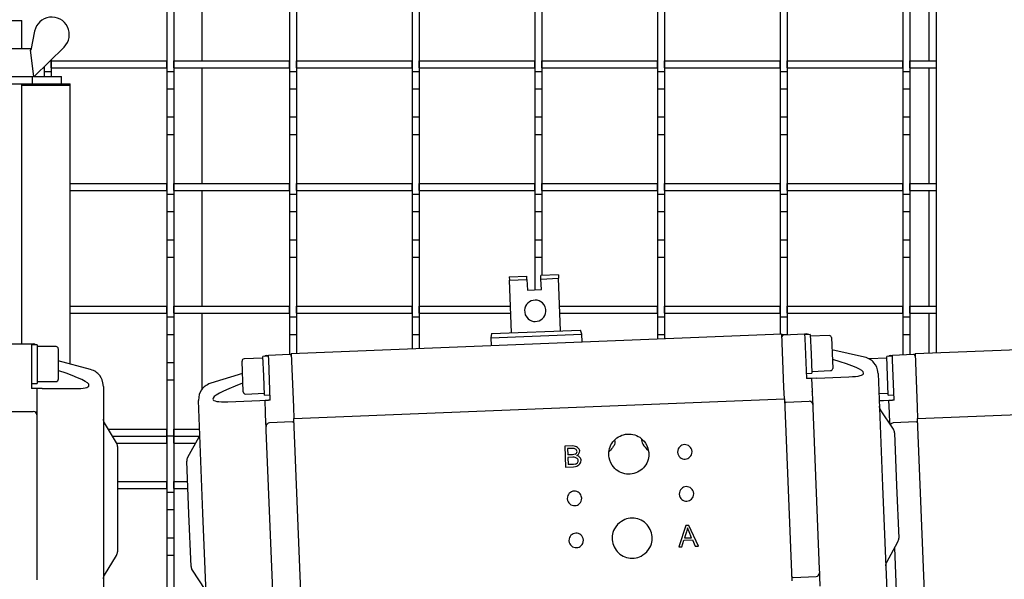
# Model space of a CAD drawing. Extents: x -72 to 51457, y 0 to 26838.
# Tile 88 of 203: x 8233 to 8514, y 9034 to 9194. Entities that reach past the tile are written whole.
import ezdxf

# ---------------------------------------------------------------- set-up
doc = ezdxf.new("R2010")
doc.units = 0
doc.header["$LTSCALE"] = 12
doc.linetypes.add('SOLID_THIN', pattern=[0])
doc.layers.get('0').update_dxf_attribs({"linetype": 'CONTINUOUS'})

# ---------------------------------------------------------------- blocks, each defined once
blk = doc.blocks.new('Vela_Drauf')
at = {"color": 7, "linetype": 'SOLID_THIN', "lineweight": 25}
for p, q in [((8494.29, 9319.68), (8494.29, 9098.93)), ((8284.76, 9215.18), (8284.76, 9182.18)), ((8492.26, 9215.18), (8492.26, 9182.18)), ((8274.76, 9196.18), (8274.76, 9179.18)), ((8276.76, 9196.18), (8276.76, 9179.18)), ((8309.76, 9196.18), (8309.76, 9179.18)), ((8311.76, 9196.18), (8311.76, 9179.18)), ((8344.76, 9196.18), (8344.76, 9179.18)), ((8346.76, 9196.18), (8346.76, 9179.18)), ((8379.76, 9196.18), (8379.76, 9179.18)), ((8381.76, 9196.18), (8381.76, 9179.18)), ((8414.76, 9196.18), (8414.76, 9179.18)), ((8416.76, 9196.18), (8416.76, 9179.18)), ((8449.76, 9196.18), (8449.76, 9179.18)), ((8451.76, 9196.18), (8451.76, 9179.18)), ((8484.76, 9196.18), (8484.76, 9179.18)), ((8486.76, 9196.18), (8486.76, 9179.18)), ((8227.47, 9193.68), (8233.47, 9193.68)), ((8233.47, 9185.68), (8233.47, 9193.68)), ((8237.07, 9190.68), (8235.97, 9185.28)), ((8224.98, 9185.68), (8235.96, 9185.68)), ((8235.82, 9185.28), (8236.76, 9177.68)), ((8235.97, 9185.28), (8235.82, 9185.28)), ((8235.99, 9185.41), (8235.96, 9185.68)), ((8236.97, 9177.68), (8245.49, 9186.13)), ((8241.76, 9182.43), (8241.76, 9179.18)), ((8241.76, 9180.18), (8241.76, 9182.18)), ((8241.76, 9182.18), (8274.76, 9182.18)), ((8274.76, 9180.18), (8274.76, 9182.18)), ((8276.76, 9182.18), (8309.76, 9182.18)), ((8276.76, 9180.18), (8276.76, 9182.18)), ((8309.76, 9180.18), (8309.76, 9182.18)), ((8311.76, 9180.18), (8311.76, 9182.18)), ((8311.76, 9182.18), (8344.76, 9182.18)), ((8344.76, 9180.18), (8344.76, 9182.18)), ((8346.76, 9180.18), (8346.76, 9182.18)), ((8346.76, 9182.18), (8379.76, 9182.18)), ((8379.76, 9180.18), (8379.76, 9182.18)), ((8381.76, 9180.18), (8381.76, 9182.18)), ((8381.76, 9182.18), (8414.76, 9182.18)), ((8414.76, 9180.18), (8414.76, 9182.18)), ((8416.76, 9180.18), (8416.76, 9182.18)), ((8416.76, 9182.18), (8449.76, 9182.18)), ((8449.76, 9180.18), (8449.76, 9182.18)), ((8451.76, 9182.18), (8484.76, 9182.18)), ((8451.76, 9180.18), (8451.76, 9182.18)), ((8484.76, 9180.18), (8484.76, 9182.18)), ((8486.76, 9180.18), (8486.76, 9182.18)), ((8486.76, 9182.18), (8494.29, 9182.18)), ((8239.49, 9180.18), (8239.76, 9180.18)), ((8239.76, 9180.18), (8239.76, 9180.45)), ((8239.76, 9180.45), (8239.76, 9179.18)), ((8239.76, 9179.18), (8241.76, 9179.18)), ((8239.76, 9179.18), (8239.76, 9177.68)), ((8241.76, 9180.18), (8274.76, 9180.18)), ((8241.76, 9179.18), (8241.76, 9177.68)), ((8274.76, 9179.18), (8276.76, 9179.18)), ((8274.76, 9179.18), (8274.76, 9174.18)), ((8276.76, 9180.18), (8309.76, 9180.18)), ((8276.76, 9179.18), (8276.76, 9174.18)), ((8284.76, 9180.18), (8284.76, 9147.18)), ((8309.76, 9179.18), (8311.76, 9179.18)), ((8309.76, 9179.18), (8309.76, 9174.18)), ((8311.76, 9180.18), (8344.76, 9180.18)), ((8311.76, 9179.18), (8311.76, 9174.18)), ((8344.76, 9179.18), (8346.76, 9179.18)), ((8344.76, 9179.18), (8344.76, 9174.18)), ((8346.76, 9180.18), (8379.76, 9180.18)), ((8346.76, 9179.18), (8346.76, 9174.18)), ((8379.76, 9179.18), (8381.76, 9179.18)), ((8379.76, 9179.18), (8379.76, 9174.18)), ((8381.76, 9180.18), (8414.76, 9180.18)), ((8381.76, 9179.18), (8381.76, 9174.18)), ((8414.76, 9179.18), (8416.76, 9179.18)), ((8414.76, 9179.18), (8414.76, 9174.18)), ((8416.76, 9180.18), (8449.76, 9180.18)), ((8416.76, 9179.18), (8416.76, 9174.18)), ((8449.76, 9179.18), (8451.76, 9179.18)), ((8449.76, 9179.18), (8449.76, 9174.18)), ((8451.76, 9180.18), (8484.76, 9180.18)), ((8451.76, 9179.18), (8451.76, 9174.18)), ((8484.76, 9179.18), (8486.76, 9179.18)), ((8484.76, 9179.18), (8484.76, 9174.18)), ((8486.76, 9180.18), (8494.29, 9180.18)), ((8486.76, 9179.18), (8486.76, 9174.18)), ((8492.26, 9180.18), (8492.26, 9147.18)), ((8224.46, 9177.68), (8236.76, 9177.68)), ((8226.23, 9175.68), (8236.47, 9175.68)), ((8233.47, 9101.45), (8233.47, 9175.68)), ((8236.47, 9175.68), (8236.47, 9177.68)), ((8236.47, 9175.68), (8247.26, 9175.68)), ((8236.97, 9177.68), (8236.76, 9177.68)), ((8236.97, 9177.68), (8244.76, 9177.68)), ((8244.76, 9175.68), (8244.76, 9177.68)), ((8247.26, 9175.18), (8247.26, 9175.68)), ((8247.26, 9175.18), (8233.47, 9175.18)), ((8247.26, 9095.68), (8247.26, 9175.18)), ((8274.76, 9174.18), (8276.76, 9174.18)), ((8274.76, 9174.18), (8274.76, 9166.18)), ((8276.76, 9174.18), (8276.76, 9166.18)), ((8309.76, 9174.18), (8311.76, 9174.18)), ((8309.76, 9174.18), (8309.76, 9166.18)), ((8311.76, 9174.18), (8311.76, 9166.18)), ((8344.76, 9174.18), (8346.76, 9174.18)), ((8344.76, 9174.18), (8344.76, 9166.18)), ((8346.76, 9174.18), (8346.76, 9166.18)), ((8379.76, 9174.18), (8381.76, 9174.18)), ((8379.76, 9174.18), (8379.76, 9166.18)), ((8381.76, 9174.18), (8381.76, 9166.18)), ((8414.76, 9174.18), (8416.76, 9174.18)), ((8414.76, 9174.18), (8414.76, 9166.18)), ((8416.76, 9174.18), (8416.76, 9166.18)), ((8449.76, 9174.18), (8451.76, 9174.18)), ((8449.76, 9174.18), (8449.76, 9166.18)), ((8451.76, 9174.18), (8451.76, 9166.18)), ((8484.76, 9174.18), (8486.76, 9174.18)), ((8484.76, 9174.18), (8484.76, 9166.18)), ((8486.76, 9174.18), (8486.76, 9166.18)), ((8274.76, 9166.18), (8276.76, 9166.18)), ((8274.76, 9166.18), (8274.76, 9161.18)), ((8276.76, 9166.18), (8276.76, 9161.18)), ((8309.76, 9166.18), (8311.76, 9166.18)), ((8309.76, 9166.18), (8309.76, 9161.18)), ((8311.76, 9166.18), (8311.76, 9161.18)), ((8344.76, 9166.18), (8346.76, 9166.18)), ((8344.76, 9166.18), (8344.76, 9161.18)), ((8346.76, 9166.18), (8346.76, 9161.18)), ((8379.76, 9166.18), (8381.76, 9166.18)), ((8379.76, 9166.18), (8379.76, 9161.18)), ((8381.76, 9166.18), (8381.76, 9161.18)), ((8414.76, 9166.18), (8416.76, 9166.18)), ((8414.76, 9166.18), (8414.76, 9161.18)), ((8416.76, 9166.18), (8416.76, 9161.18)), ((8449.76, 9166.18), (8451.76, 9166.18)), ((8449.76, 9166.18), (8449.76, 9161.18)), ((8451.76, 9166.18), (8451.76, 9161.18)), ((8484.76, 9166.18), (8486.76, 9166.18)), ((8484.76, 9166.18), (8484.76, 9161.18)), ((8486.76, 9166.18), (8486.76, 9161.18)), ((8274.76, 9161.18), (8276.76, 9161.18)), ((8274.76, 9161.18), (8274.76, 9144.18)), ((8276.76, 9161.18), (8276.76, 9144.18)), ((8309.76, 9161.18), (8311.76, 9161.18)), ((8309.76, 9161.18), (8309.76, 9144.18)), ((8311.76, 9161.18), (8311.76, 9144.18)), ((8344.76, 9161.18), (8346.76, 9161.18)), ((8344.76, 9161.18), (8344.76, 9144.18)), ((8346.76, 9161.18), (8346.76, 9144.18)), ((8379.76, 9161.18), (8381.76, 9161.18)), ((8379.76, 9161.18), (8379.76, 9144.18)), ((8381.76, 9161.18), (8381.76, 9144.18)), ((8414.76, 9161.18), (8416.76, 9161.18)), ((8414.76, 9161.18), (8414.76, 9144.18)), ((8416.76, 9161.18), (8416.76, 9144.18)), ((8449.76, 9161.18), (8451.76, 9161.18)), ((8449.76, 9161.18), (8449.76, 9144.18)), ((8451.76, 9161.18), (8451.76, 9144.18)), ((8484.76, 9161.18), (8486.76, 9161.18)), ((8484.76, 9161.18), (8484.76, 9144.18)), ((8486.76, 9161.18), (8486.76, 9144.18)), ((8247.26, 9147.18), (8274.76, 9147.18)), ((8247.26, 9145.18), (8274.76, 9145.18)), ((8274.76, 9145.18), (8274.76, 9147.18)), ((8276.76, 9145.18), (8276.76, 9147.18)), ((8276.76, 9147.18), (8309.76, 9147.18)), ((8276.76, 9145.18), (8309.76, 9145.18)), ((8284.76, 9145.18), (8284.76, 9112.18)), ((8309.76, 9145.18), (8309.76, 9147.18)), ((8311.76, 9145.18), (8311.76, 9147.18)), ((8311.76, 9147.18), (8344.76, 9147.18)), ((8311.76, 9145.18), (8344.76, 9145.18)), ((8344.76, 9145.18), (8344.76, 9147.18)), ((8346.76, 9145.18), (8346.76, 9147.18)), ((8346.76, 9147.18), (8379.76, 9147.18)), ((8346.76, 9145.18), (8379.76, 9145.18)), ((8379.76, 9145.18), (8379.76, 9147.18)), ((8381.76, 9145.18), (8381.76, 9147.18)), ((8381.76, 9147.18), (8414.76, 9147.18)), ((8381.76, 9145.18), (8414.76, 9145.18)), ((8414.76, 9145.18), (8414.76, 9147.18)), ((8416.76, 9145.18), (8416.76, 9147.18)), ((8416.76, 9147.18), (8449.76, 9147.18)), ((8416.76, 9145.18), (8449.76, 9145.18)), ((8449.76, 9145.18), (8449.76, 9147.18)), ((8451.76, 9145.18), (8451.76, 9147.18)), ((8451.76, 9147.18), (8484.76, 9147.18)), ((8451.76, 9145.18), (8484.76, 9145.18)), ((8484.76, 9145.18), (8484.76, 9147.18)), ((8486.76, 9145.18), (8486.76, 9147.18)), ((8486.76, 9147.18), (8494.29, 9147.18)), ((8486.76, 9145.18), (8494.29, 9145.18)), ((8492.26, 9145.18), (8492.26, 9112.18)), ((8274.76, 9144.18), (8276.76, 9144.18)), ((8274.76, 9144.18), (8274.76, 9139.18)), ((8276.76, 9144.18), (8276.76, 9139.18)), ((8309.76, 9144.18), (8311.76, 9144.18)), ((8309.76, 9144.18), (8309.76, 9139.18)), ((8311.76, 9144.18), (8311.76, 9139.18)), ((8344.76, 9144.18), (8346.76, 9144.18)), ((8344.76, 9144.18), (8344.76, 9139.18)), ((8346.76, 9144.18), (8346.76, 9139.18)), ((8379.76, 9144.18), (8381.76, 9144.18)), ((8379.76, 9144.18), (8379.76, 9139.18)), ((8381.76, 9144.18), (8381.76, 9139.18)), ((8414.76, 9144.18), (8416.76, 9144.18)), ((8414.76, 9144.18), (8414.76, 9139.18)), ((8416.76, 9144.18), (8416.76, 9139.18)), ((8449.76, 9144.18), (8451.76, 9144.18)), ((8449.76, 9144.18), (8449.76, 9139.18)), ((8451.76, 9144.18), (8451.76, 9139.18)), ((8484.76, 9144.18), (8486.76, 9144.18)), ((8484.76, 9144.18), (8484.76, 9139.18)), ((8486.76, 9144.18), (8486.76, 9139.18)), ((8274.76, 9139.18), (8276.76, 9139.18)), ((8274.76, 9139.18), (8274.76, 9131.18)), ((8276.76, 9139.18), (8276.76, 9131.18)), ((8309.76, 9139.18), (8311.76, 9139.18)), ((8309.76, 9139.18), (8309.76, 9131.18)), ((8311.76, 9139.18), (8311.76, 9131.18)), ((8344.76, 9139.18), (8346.76, 9139.18)), ((8344.76, 9139.18), (8344.76, 9131.18)), ((8346.76, 9139.18), (8346.76, 9131.18)), ((8379.76, 9139.18), (8381.76, 9139.18)), ((8379.76, 9139.18), (8379.76, 9131.18)), ((8381.76, 9139.18), (8381.76, 9131.18)), ((8414.76, 9139.18), (8416.76, 9139.18)), ((8414.76, 9139.18), (8414.76, 9131.18)), ((8416.76, 9139.18), (8416.76, 9131.18)), ((8449.76, 9139.18), (8451.76, 9139.18)), ((8449.76, 9139.18), (8449.76, 9131.18)), ((8451.76, 9139.18), (8451.76, 9131.18)), ((8484.76, 9139.18), (8486.76, 9139.18)), ((8484.76, 9139.18), (8484.76, 9131.18)), ((8486.76, 9139.18), (8486.76, 9131.18)), ((8274.76, 9131.18), (8276.76, 9131.18)), ((8274.76, 9131.18), (8274.76, 9126.18)), ((8276.76, 9131.18), (8276.76, 9126.18)), ((8309.76, 9131.18), (8311.76, 9131.18)), ((8309.76, 9131.18), (8309.76, 9126.18)), ((8311.76, 9131.18), (8311.76, 9126.18)), ((8344.76, 9131.18), (8346.76, 9131.18)), ((8344.76, 9131.18), (8344.76, 9126.18)), ((8346.76, 9131.18), (8346.76, 9126.18)), ((8379.76, 9131.18), (8381.76, 9131.18)), ((8379.76, 9131.18), (8379.76, 9126.18)), ((8381.76, 9131.18), (8381.76, 9126.18)), ((8414.76, 9131.18), (8416.76, 9131.18)), ((8414.76, 9131.18), (8414.76, 9126.18)), ((8416.76, 9131.18), (8416.76, 9126.18)), ((8449.76, 9131.18), (8451.76, 9131.18)), ((8449.76, 9131.18), (8449.76, 9126.18)), ((8451.76, 9131.18), (8451.76, 9126.18)), ((8484.76, 9131.18), (8486.76, 9131.18)), ((8484.76, 9131.18), (8484.76, 9126.18)), ((8486.76, 9131.18), (8486.76, 9126.18)), ((8274.76, 9126.18), (8276.76, 9126.18)), ((8274.76, 9126.18), (8274.76, 9109.18)), ((8276.76, 9126.18), (8276.76, 9109.18)), ((8309.76, 9126.18), (8311.76, 9126.18)), ((8309.76, 9126.18), (8309.76, 9109.18)), ((8311.76, 9126.18), (8311.76, 9109.18)), ((8344.76, 9126.18), (8346.76, 9126.18)), ((8344.76, 9126.18), (8344.76, 9109.18)), ((8346.76, 9126.18), (8346.76, 9109.18)), ((8379.76, 9126.18), (8381.76, 9126.18)), ((8379.76, 9126.18), (8379.76, 9116.89)), ((8381.76, 9126.18), (8381.76, 9120.97)), ((8414.76, 9126.18), (8416.76, 9126.18)), ((8414.76, 9126.18), (8414.76, 9109.18)), ((8416.76, 9126.18), (8416.76, 9109.18)), ((8449.76, 9126.18), (8451.76, 9126.18)), ((8449.76, 9126.18), (8449.76, 9109.18)), ((8451.76, 9126.18), (8451.76, 9109.18)), ((8484.76, 9126.18), (8486.76, 9126.18)), ((8484.76, 9126.18), (8484.76, 9109.18)), ((8486.76, 9126.18), (8486.76, 9109.18)), ((8372.52, 9120.6), (8377.51, 9120.8)), ((8372.52, 9120.6), (8372.56, 9119.6)), ((8372.56, 9119.6), (8377.55, 9119.8)), ((8373.16, 9104.61), (8372.56, 9119.6)), ((8377.55, 9119.8), (8377.51, 9120.8)), ((8377.55, 9119.8), (8377.67, 9116.8)), ((8386.51, 9121.16), (8381.51, 9120.96)), ((8381.55, 9119.96), (8381.51, 9120.96)), ((8381.55, 9119.96), (8386.55, 9120.16)), ((8381.67, 9116.96), (8381.55, 9119.96)), ((8386.51, 9121.16), (8386.55, 9120.16)), ((8387.15, 9105.17), (8386.55, 9120.16)), ((8377.67, 9116.8), (8381.67, 9116.96)), ((8247.26, 9112.18), (8274.76, 9112.18)), ((8274.76, 9110.18), (8274.76, 9112.18)), ((8276.76, 9110.18), (8276.76, 9112.18)), ((8276.76, 9112.18), (8309.76, 9112.18)), ((8309.76, 9110.18), (8309.76, 9112.18)), ((8311.76, 9110.18), (8311.76, 9112.18)), ((8311.76, 9112.18), (8344.76, 9112.18)), ((8344.76, 9110.18), (8344.76, 9112.18)), ((8346.76, 9110.18), (8346.76, 9112.18)), ((8346.76, 9112.18), (8372.85, 9112.18)), ((8386.87, 9112.18), (8414.76, 9112.18)), ((8414.76, 9110.18), (8414.76, 9112.18)), ((8416.76, 9110.18), (8416.76, 9112.18)), ((8416.76, 9112.18), (8449.76, 9112.18)), ((8449.76, 9110.18), (8449.76, 9112.18)), ((8451.76, 9110.18), (8451.76, 9112.18)), ((8451.76, 9112.18), (8484.76, 9112.18)), ((8484.76, 9110.18), (8484.76, 9112.18)), ((8486.76, 9110.18), (8486.76, 9112.18)), ((8486.76, 9112.18), (8494.29, 9112.18)), ((8247.26, 9110.18), (8274.76, 9110.18)), ((8274.76, 9109.18), (8276.76, 9109.18)), ((8274.76, 9109.18), (8274.76, 9104.18)), ((8276.76, 9110.18), (8309.76, 9110.18)), ((8276.76, 9109.18), (8276.76, 9104.18)), ((8284.76, 9110.18), (8284.76, 9088.31)), ((8309.76, 9109.18), (8311.76, 9109.18)), ((8309.76, 9109.18), (8309.76, 9104.18)), ((8311.76, 9110.18), (8344.76, 9110.18)), ((8311.76, 9109.18), (8311.76, 9104.18)), ((8344.76, 9109.18), (8346.76, 9109.18)), ((8344.76, 9109.18), (8344.76, 9104.18)), ((8346.76, 9110.18), (8372.93, 9110.18)), ((8346.76, 9109.18), (8346.76, 9104.18)), ((8386.95, 9110.18), (8414.76, 9110.18)), ((8414.76, 9109.18), (8416.76, 9109.18)), ((8414.76, 9109.18), (8414.76, 9104.18)), ((8416.76, 9110.18), (8449.76, 9110.18)), ((8416.76, 9109.18), (8416.76, 9104.18)), ((8449.76, 9109.18), (8451.76, 9109.18)), ((8449.76, 9109.18), (8449.76, 9104.27)), ((8451.76, 9110.18), (8484.76, 9110.18)), ((8451.76, 9109.18), (8451.76, 9104.18)), ((8484.76, 9109.18), (8486.76, 9109.18)), ((8484.76, 9109.18), (8484.76, 9104.18)), ((8486.76, 9110.18), (8494.29, 9110.18)), ((8486.76, 9109.18), (8486.76, 9104.18)), ((8492.26, 9110.18), (8492.26, 9098.85)), ((8367.48, 9104.38), (8392.82, 9105.4)), ((8393.19, 9104.21), (8392.82, 9105.4)), ((8274.76, 9104.18), (8276.76, 9104.18)), ((8274.76, 9104.18), (8274.76, 9096.18)), ((8276.76, 9104.18), (8276.76, 9096.18)), ((8309.76, 9104.18), (8311.76, 9104.18)), ((8309.76, 9104.18), (8309.76, 9098.42)), ((8310.29, 9098.69), (8450.28, 9104.29)), ((8311.76, 9104.18), (8311.76, 9098.75)), ((8344.76, 9104.18), (8346.76, 9104.18)), ((8344.76, 9104.18), (8344.76, 9100.07)), ((8346.76, 9104.18), (8346.76, 9100.15)), ((8367.48, 9104.39), (8367.21, 9103.17)), ((8367.21, 9103.17), (8393.19, 9104.21)), ((8367.21, 9103.17), (8367.3, 9100.97)), ((8393.28, 9102.01), (8393.19, 9104.21)), ((8414.76, 9104.18), (8416.76, 9104.18)), ((8414.76, 9104.18), (8414.76, 9102.87)), ((8416.76, 9104.18), (8416.76, 9102.95)), ((8450.89, 9089.04), (8450.28, 9104.29)), ((8450.29, 9104.18), (8451.76, 9104.18)), ((8450.79, 9104.06), (8456.79, 9104.3)), ((8451.76, 9104.18), (8451.76, 9104.1)), ((8456.79, 9104.3), (8457.29, 9104.32)), ((8456.79, 9104.3), (8456.84, 9103.02)), ((8458.4, 9104.12), (8456.8, 9104.05)), ((8456.84, 9103.02), (8457.3, 9091.56)), ((8458.39, 9104.12), (8458.61, 9098.62)), ((8463.81, 9103.83), (8458.41, 9103.62)), ((8464.43, 9103.25), (8464.7, 9096.64)), ((8484.76, 9104.18), (8486.76, 9104.18)), ((8484.76, 9104.18), (8484.76, 9098.3)), ((8486.76, 9104.18), (8486.76, 9098.38)), ((8488.29, 9098.69), (8628.28, 9104.29)), ((8230.21, 9101.45), (8236.21, 9101.45)), ((8236.21, 9101.45), (8236.21, 9100.16)), ((8236.21, 9101.45), (8236.71, 9101.45)), ((8237.81, 9101.2), (8236.21, 9101.2)), ((8236.21, 9100.16), (8236.21, 9088.7)), ((8237.81, 9101.2), (8237.81, 9095.7)), ((8243.21, 9100.7), (8237.81, 9100.7)), ((8243.81, 9100.09), (8243.81, 9093.47)), ((8473.84, 9097.71), (8464.57, 9099.76)), ((8302.24, 9097.37), (8296.84, 9097.16)), ((8303.82, 9097.94), (8302.21, 9097.87)), ((8302.44, 9092.38), (8302.22, 9097.87)), ((8303.31, 9098.17), (8303.81, 9098.19)), ((8309.8, 9098.43), (8303.81, 9098.19)), ((8303.86, 9096.9), (8303.81, 9098.19)), ((8304.32, 9085.45), (8303.86, 9096.9)), ((8310.29, 9098.69), (8310.9, 9083.44)), ((8458.61, 9098.62), (8458.83, 9093.13)), ((8480.24, 9097.37), (8475.21, 9097.17)), ((8481.82, 9097.94), (8480.21, 9097.87)), ((8480.44, 9092.38), (8480.22, 9097.87)), ((8481.31, 9098.17), (8481.81, 9098.19)), ((8487.8, 9098.43), (8481.81, 9098.19)), ((8481.86, 9096.9), (8481.81, 9098.19)), ((8482.32, 9085.45), (8481.86, 9096.9)), ((8488.29, 9098.69), (8488.9, 9083.44)), ((8237.81, 9095.7), (8237.81, 9090.2)), ((8252.98, 9094.18), (8243.81, 9096.59)), ((8274.76, 9096.18), (8276.76, 9096.18)), ((8274.76, 9096.18), (8274.76, 9091.18)), ((8276.76, 9096.18), (8276.76, 9091.18)), ((8296.62, 9087.76), (8296.27, 9096.49)), ((8464.7, 9096.64), (8464.79, 9094.48)), ((8243.81, 9093.47), (8243.81, 9091.31)), ((8274.76, 9091.18), (8276.76, 9091.18)), ((8274.76, 9091.18), (8274.76, 9075.18)), ((8276.76, 9091.18), (8276.76, 9075.18)), ((8296.41, 9093.03), (8287.34, 9090.25)), ((8302.66, 9086.88), (8302.44, 9092.38)), ((8457.24, 9093.06), (8458.84, 9093.13)), ((8457.8, 9091.58), (8457.3, 9091.56)), ((8460.28, 9091.68), (8458.79, 9091.62)), ((8458.79, 9091.62), (8458.94, 9087.99)), ((8458.81, 9093.63), (8464.21, 9093.84)), ((8460.28, 9091.68), (8469.44, 9092.05)), ((8477.75, 9093.03), (8479.04, 9060.91)), ((8480.66, 9086.88), (8480.44, 9092.38)), ((8236.21, 9090.2), (8237.81, 9090.2)), ((8236.71, 9088.7), (8236.21, 9088.7)), ((8237.71, 9088.7), (8237.71, 9085.06)), ((8239.2, 9088.7), (8237.71, 9088.7)), ((8237.81, 9090.7), (8243.21, 9090.7)), ((8239.2, 9088.7), (8248.37, 9088.7)), ((8256.71, 9089.34), (8256.71, 9057.2)), ((8451.02, 9085.81), (8450.89, 9089.04)), ((8297.24, 9087.16), (8302.64, 9087.38)), ((8302.65, 9086.88), (8304.26, 9086.94)), ((8311.03, 9080.21), (8451.02, 9085.81)), ((8451.02, 9085.81), (8453.1, 9033.85)), ((8458.94, 9087.92), (8458.94, 9087.99)), ((8458.94, 9087.92), (8459.05, 9085.2)), ((8477.98, 9087.27), (8480.64, 9087.38)), ((8480.65, 9086.88), (8482.26, 9086.94)), ((8489.03, 9080.21), (8629.02, 9085.81)), ((8237.71, 9084.99), (8237.71, 9085.06)), ((8237.71, 9084.99), (8237.71, 9082.26)), ((8285.09, 9053.15), (8283.81, 9085.27)), ((8292.17, 9084.96), (8301.33, 9085.33)), ((8301.33, 9085.33), (8302.82, 9085.39)), ((8302.82, 9085.39), (8303.82, 9085.43)), ((8302.96, 9081.75), (8302.82, 9085.39)), ((8304.32, 9085.45), (8303.82, 9085.43)), ((8310.9, 9083.44), (8311.03, 9080.21)), ((8451.56, 9084.83), (8458.05, 9085.09)), ((8459.11, 9085.01), (8459.05, 9085.2)), ((8459.05, 9085.2), (8459.09, 9084.13)), ((8459.09, 9084.13), (8459.13, 9083.13)), ((8459.13, 9083.13), (8460.97, 9037.17)), ((8478.06, 9085.28), (8479.33, 9085.33)), ((8479.33, 9085.33), (8480.82, 9085.39)), ((8480.82, 9085.39), (8481.82, 9085.43)), ((8480.96, 9081.75), (8480.82, 9085.39)), ((8482.32, 9085.45), (8481.82, 9085.43)), ((8488.9, 9083.44), (8489.03, 9080.21)), ((8230.21, 9082.2), (8236.71, 9082.2)), ((8237.76, 9082.08), (8237.71, 9082.26)), ((8237.71, 9082.26), (8237.71, 9081.2)), ((8237.71, 9081.2), (8237.71, 9080.2)), ((8237.71, 9080.2), (8237.71, 9034.2)), ((8302.97, 9081.68), (8302.96, 9081.75)), ((8303.08, 9078.96), (8302.97, 9081.68)), ((8313.11, 9028.25), (8311.03, 9080.21)), ((8482.1, 9077.12), (8478.46, 9082.63)), ((8480.97, 9081.68), (8480.96, 9081.75)), ((8481.08, 9078.96), (8480.97, 9081.68)), ((8491.11, 9028.25), (8489.03, 9080.21)), ((8260.42, 9073.27), (8257, 9078.92)), ((8258.05, 9077.18), (8274.76, 9077.18)), ((8274.76, 9075.18), (8274.76, 9077.18)), ((8276.76, 9075.18), (8276.76, 9077.18)), ((8276.76, 9077.18), (8284.13, 9077.18)), ((8303.08, 9078.96), (8303.03, 9078.77)), ((8303.12, 9077.89), (8303.08, 9078.96)), ((8303.16, 9076.89), (8303.12, 9077.89)), ((8310.57, 9079.19), (8304.08, 9078.93)), ((8481.08, 9078.96), (8481.03, 9078.77)), ((8481.09, 9078.65), (8481.08, 9078.96)), ((8488.57, 9079.19), (8482.08, 9078.93)), ((8259.26, 9075.18), (8274.76, 9075.18)), ((8274.76, 9073.18), (8274.76, 9075.18)), ((8276.76, 9075.18), (8274.76, 9075.18)), ((8274.76, 9075.18), (8274.76, 9059.18)), ((8276.76, 9075.18), (8284.08, 9075.18)), ((8276.76, 9073.18), (8276.76, 9075.18)), ((8276.76, 9075.18), (8276.76, 9059.18)), ((8283.94, 9074.85), (8280.74, 9069.07)), ((8305, 9030.93), (8303.16, 9076.89)), ((8482.43, 9076.1), (8483.03, 9061.07)), ((8260.46, 9073.18), (8274.76, 9073.18)), ((8260.71, 9072.24), (8260.71, 9057.2)), ((8276.76, 9073.18), (8283.02, 9073.18)), ((8390.58, 9072.38), (8388.33, 9072.29)), ((8388.33, 9072.29), (8388.57, 9066.3)), ((8390.35, 9071.66), (8389.15, 9071.62)), ((8389.15, 9071.62), (8389.22, 9069.81)), ((8390.52, 9069.86), (8389.22, 9069.81)), ((8390.64, 9069.15), (8389.25, 9069.1)), ((8389.25, 9069.1), (8389.33, 9067.04)), ((8391.27, 9069.96), (8390.52, 9069.86)), ((8281.1, 9052.99), (8280.5, 9068.02)), ((8388.57, 9066.3), (8390.85, 9066.39)), ((8390.83, 9067.1), (8389.33, 9067.04)), ((8391.37, 9067.15), (8390.83, 9067.1)), ((8260.71, 9062.18), (8274.76, 9062.18)), ((8274.76, 9060.18), (8274.76, 9062.18)), ((8276.76, 9062.18), (8280.73, 9062.18)), ((8276.76, 9060.18), (8276.76, 9062.18)), ((8479.04, 9060.91), (8480.32, 9028.79)), ((8483.03, 9061.07), (8483.64, 9046.04)), ((8260.71, 9060.18), (8274.76, 9060.18)), ((8274.76, 9059.18), (8276.76, 9059.18)), ((8274.76, 9059.18), (8274.76, 9054.18)), ((8276.76, 9060.18), (8280.81, 9060.18)), ((8276.76, 9059.18), (8276.76, 9054.18)), ((8256.71, 9057.2), (8256.71, 9025.05)), ((8260.71, 9057.2), (8260.71, 9042.15)), ((8274.76, 9054.18), (8276.76, 9054.18)), ((8274.76, 9054.18), (8274.76, 9046.18)), ((8276.76, 9054.18), (8276.76, 9046.18)), ((8281.7, 9037.96), (8281.1, 9052.99)), ((8422.93, 9049.66), (8420.87, 9043.57)), ((8423.79, 9049.69), (8422.93, 9049.66)), ((8423.37, 9049.04), (8423.09, 9047.88)), ((8423.84, 9047.82), (8423.37, 9049.04)), ((8426.48, 9043.79), (8423.79, 9049.69)), ((8423.09, 9047.88), (8422.5, 9046.1)), ((8424.53, 9046.18), (8423.84, 9047.82)), ((8274.76, 9046.18), (8276.76, 9046.18)), ((8274.76, 9046.18), (8274.76, 9041.18)), ((8276.76, 9046.18), (8276.76, 9041.18)), ((8420.87, 9043.57), (8421.71, 9043.6)), ((8421.71, 9043.6), (8422.29, 9045.44)), ((8422.29, 9045.44), (8424.81, 9045.54)), ((8422.5, 9046.1), (8424.53, 9046.18)), ((8424.81, 9045.54), (8425.57, 9043.76)), ((8425.57, 9043.76), (8426.48, 9043.79)), ((8480.2, 9039.21), (8483.39, 9044.99)), ((8257, 9035.47), (8260.42, 9041.12)), ((8274.76, 9041.18), (8276.76, 9041.18)), ((8274.76, 9041.18), (8274.76, 9024.18)), ((8276.76, 9041.18), (8276.76, 9024.18)), ((8483, 9030.93), (8482.5, 9043.38)), ((8282.03, 9036.94), (8285.67, 9031.43)), ((8453.56, 9034.87), (8460.05, 9035.13)), ((8460.89, 9035.64), (8461.04, 9035.4)), ((8460.97, 9037.17), (8461.01, 9036.17)), ((8461.01, 9036.17), (8461.05, 9035.1)), ((8461.05, 9035.1), (8461.1, 9035.29)), ((8461.05, 9035.1), (8461.16, 9032.38))]:
    blk.add_line(p, q, dxfattribs=at)
for points in [[(8458.79, 9091.62, 0.002106), (8458.6, 9091.62), (8458.29, 9091.6, 0.000584), (8457.8, 9091.58)], [(8237.71, 9088.7, 0.002106), (8237.52, 9088.7), (8237.2, 9088.7, 0.000584), (8236.71, 9088.7)]]:
    blk.add_lwpolyline(points, format="xyb", dxfattribs=at)
blk.add_lwpolyline([(8286.38, 9021.03), (8286.38, 9021.03), (8285.09, 9053.15)], dxfattribs=at)
for centre, radius, start, end in [((8241.97, 9189.68), 5, 314.7603, 168.4758), ((8450.81, 9103.56), 0.5, 92.29, 182.29), ((8309.82, 9097.93), 0.5, 2.29, 92.29), ((8487.82, 9097.93), 0.5, 2.29, 92.29), ((8451.58, 9084.33), 0.5, 92.29, 182.29), ((8458.09, 9084.09), 1, 2.29, 92.29), ((8236.71, 9081.2), 1, 0, 90), ((8304.12, 9077.93), 1, 92.29, 182.29), ((8310.59, 9078.69), 0.5, 2.29, 92.29), ((8482.12, 9077.93), 1, 92.29, 150.8637), ((8488.59, 9078.69), 0.5, 2.29, 92.29), ((8453.54, 9035.37), 0.5, 182.29, 272.29), ((8460.01, 9036.13), 1, 272.29, 2.29)]:
    blk.add_arc(centre, radius, start, end, dxfattribs=at)
for points, knots in [([(8382.74, 9112.03), (8382.18, 9113.05), (8381.79, 9113.44), (8381, 9113.74), (8380.27, 9114.01), (8379.49, 9114), (8378.77, 9113.72), (8378.06, 9113.43), (8377.49, 9112.89), (8377.15, 9112.19), (8376.79, 9111.42), (8376.77, 9110.87), (8377.08, 9109.75)], [0, 0, 0, 0, 1, 1, 1, 2, 2, 2, 3, 3, 3, 4, 4, 4, 4]), ([(8377.08, 9109.75), (8377.64, 9108.72), (8378.03, 9108.34), (8378.82, 9108.04), (8379.55, 9107.76), (8380.34, 9107.77), (8381.05, 9108.06), (8381.77, 9108.34), (8382.34, 9108.88), (8382.67, 9109.59), (8383.03, 9110.35), (8383.05, 9110.9), (8382.74, 9112.03)], [0, 0, 0, 0, 1, 1, 1, 2, 2, 2, 3, 3, 3, 4, 4, 4, 4]), ([(8464.43, 9103.26), (8464.4, 9103.48), (8464.35, 9103.57), (8464.24, 9103.68), (8464.12, 9103.79), (8464.02, 9103.82), (8463.81, 9103.83)], [0, 0, 0, 0, 1, 1, 1, 2, 2, 2, 2]), ([(8243.81, 9100.1), (8243.78, 9100.32), (8243.74, 9100.42), (8243.63, 9100.53), (8243.51, 9100.64), (8243.42, 9100.68), (8243.21, 9100.7)], [0, 0, 0, 0, 1, 1, 1, 2, 2, 2, 2]), ([(8296.84, 9097.16), (8296.62, 9097.12), (8296.53, 9097.08), (8296.42, 9096.96), (8296.32, 9096.84), (8296.28, 9096.74), (8296.27, 9096.53)], [0, 0, 0, 0, 1, 1, 1, 2, 2, 2, 2]), ([(8469.44, 9092.05), (8472.35, 9092.21), (8473.56, 9092.52), (8473.62, 9093.1), (8473.72, 9093.97), (8470.87, 9095.22), (8464.83, 9096.96)], [0, 0, 0, 0, 1, 1, 1, 2, 2, 2, 2]), ([(8477.75, 9093.03), (8477.52, 9094.61), (8477.28, 9095.24), (8476.57, 9096.07), (8475.84, 9096.91), (8475.23, 9097.28), (8473.84, 9097.71)], [0, 0, 0, 0, 1, 1, 1, 2, 2, 2, 2]), ([(8256.71, 9089.34), (8256.54, 9090.93), (8256.32, 9091.58), (8255.64, 9092.43), (8254.95, 9093.3), (8254.35, 9093.69), (8252.98, 9094.18)], [0, 0, 0, 0, 1, 1, 1, 2, 2, 2, 2]), ([(8464.21, 9093.84), (8464.44, 9093.88), (8464.53, 9093.92), (8464.63, 9094.04), (8464.74, 9094.16), (8464.77, 9094.26), (8464.79, 9094.46)], [0, 0, 0, 0, 1, 1, 1, 2, 2, 2, 2]), ([(8243.21, 9090.7), (8243.44, 9090.72), (8243.53, 9090.76), (8243.64, 9090.88), (8243.75, 9090.99), (8243.79, 9091.09), (8243.81, 9091.3)], [0, 0, 0, 0, 1, 1, 1, 2, 2, 2, 2]), ([(8248.37, 9088.7), (8251.27, 9088.74), (8252.5, 9089), (8252.59, 9089.58), (8252.72, 9090.45), (8249.92, 9091.81), (8243.95, 9093.79)], [0, 0, 0, 0, 1, 1, 1, 2, 2, 2, 2]), ([(8287.34, 9090.25), (8285.87, 9089.63), (8285.32, 9089.23), (8284.7, 9088.33), (8284.07, 9087.41), (8283.87, 9086.73), (8283.81, 9085.27)], [0, 0, 0, 0, 1, 1, 1, 2, 2, 2, 2]), ([(8296.38, 9090.22), (8290.3, 9087.91), (8287.74, 9086.53), (8287.92, 9085.67), (8288.03, 9085.1), (8289.4, 9084.87), (8292.17, 9084.96)], [0, 0, 0, 0, 1, 1, 1, 2, 2, 2, 2]), ([(8296.62, 9087.74), (8296.66, 9087.51), (8296.7, 9087.42), (8296.82, 9087.32), (8296.94, 9087.21), (8297.04, 9087.18), (8297.24, 9087.16)], [0, 0, 0, 0, 1, 1, 1, 2, 2, 2, 2]), ([(8401.45, 9067.55), (8400.74, 9069.62), (8400.71, 9070.65), (8401.3, 9072.13), (8401.84, 9073.48), (8402.84, 9074.56), (8404.14, 9075.18), (8405.45, 9075.81), (8406.91, 9075.91), (8408.31, 9075.49), (8409.83, 9075.02), (8410.61, 9074.34), (8411.78, 9072.49)], [0, 0, 0, 0, 1, 1, 1, 2, 2, 2, 3, 3, 3, 4, 4, 4, 4]), ([(8410.38, 9074.33), (8410.19, 9073.85), (8410.25, 9073.47), (8410.62, 9072.85), (8411, 9072.2), (8411.4, 9071.76), (8412.24, 9071.09)], [0, 0, 0, 0, 1, 1, 1, 2, 2, 2, 2]), ([(8391.85, 9070.8), (8391.82, 9070.97), (8391.8, 9071.04), (8391.71, 9071.16), (8391.62, 9071.27), (8391.53, 9071.36), (8391.41, 9071.44), (8391.14, 9071.6), (8390.89, 9071.65), (8390.35, 9071.66)], [0, 0, 0, 0, 1, 1, 1, 2, 2, 2, 3, 3, 3, 3]), ([(8392.62, 9070.93), (8392.58, 9071.17), (8392.54, 9071.27), (8392.41, 9071.45), (8392.29, 9071.62), (8392.14, 9071.78), (8391.96, 9071.92), (8391.57, 9072.22), (8391.27, 9072.32), (8390.58, 9072.38)], [0, 0, 0, 0, 1, 1, 1, 2, 2, 2, 3, 3, 3, 3]), ([(8402.67, 9073.43), (8402.62, 9072.97), (8402.5, 9072.64), (8402.2, 9072.15), (8401.92, 9071.68), (8401.63, 9071.34), (8400.93, 9070.64)], [0, 0, 0, 0, 1, 1, 1, 2, 2, 2, 2]), ([(8411.78, 9072.49), (8412.49, 9070.43), (8412.53, 9069.39), (8411.94, 9067.92), (8411.39, 9066.56), (8410.39, 9065.48), (8409.09, 9064.86), (8407.79, 9064.24), (8406.32, 9064.13), (8404.92, 9064.56), (8403.4, 9065.02), (8402.62, 9065.7), (8401.45, 9067.55)], [0, 0, 0, 0, 1, 1, 1, 2, 2, 2, 3, 3, 3, 4, 4, 4, 4]), ([(8424.67, 9070.74), (8424.55, 9071.52), (8424.38, 9071.86), (8423.95, 9072.23), (8423.54, 9072.57), (8423.04, 9072.75), (8422.52, 9072.73), (8422, 9072.7), (8421.51, 9072.49), (8421.14, 9072.12), (8420.73, 9071.71), (8420.6, 9071.37), (8420.54, 9070.58)], [0, 0, 0, 0, 1, 1, 1, 2, 2, 2, 3, 3, 3, 4, 4, 4, 4]), ([(8392.21, 9068.19), (8392.18, 9068.36), (8392.15, 9068.43), (8392.06, 9068.56), (8391.97, 9068.68), (8391.86, 9068.79), (8391.73, 9068.87), (8391.44, 9069.06), (8391.19, 9069.13), (8390.64, 9069.15)], [0, 0, 0, 0, 1, 1, 1, 2, 2, 2, 3, 3, 3, 3]), ([(8391.27, 9069.96), (8391.49, 9070.07), (8391.56, 9070.13), (8391.68, 9070.3), (8391.79, 9070.47), (8391.82, 9070.56), (8391.85, 9070.8)], [0, 0, 0, 0, 1, 1, 1, 2, 2, 2, 2]), ([(8391.83, 9069.62), (8392.13, 9069.84), (8392.22, 9069.94), (8392.38, 9070.2), (8392.54, 9070.47), (8392.58, 9070.59), (8392.62, 9070.93)], [0, 0, 0, 0, 1, 1, 1, 2, 2, 2, 2]), ([(8393.03, 9068.21), (8392.99, 9068.52), (8392.88, 9068.75), (8392.65, 9069.04), (8392.41, 9069.33), (8392.26, 9069.45), (8391.83, 9069.62)], [0, 0, 0, 0, 1, 1, 1, 2, 2, 2, 2]), ([(8420.54, 9070.58), (8420.66, 9069.8), (8420.82, 9069.46), (8421.26, 9069.09), (8421.66, 9068.75), (8422.16, 9068.57), (8422.69, 9068.59), (8423.21, 9068.62), (8423.69, 9068.83), (8424.07, 9069.2), (8424.47, 9069.61), (8424.61, 9069.96), (8424.67, 9070.74)], [0, 0, 0, 0, 1, 1, 1, 2, 2, 2, 3, 3, 3, 4, 4, 4, 4]), ([(8390.85, 9066.39), (8391.64, 9066.5), (8392, 9066.64), (8392.4, 9067), (8392.58, 9067.16), (8392.72, 9067.33), (8392.84, 9067.55), (8392.97, 9067.79), (8393, 9067.91), (8393.03, 9068.21)], [0, 0, 0, 0, 1, 1, 1, 2, 2, 2, 3, 3, 3, 3]), ([(8391.37, 9067.15), (8391.68, 9067.27), (8391.81, 9067.36), (8391.97, 9067.57), (8392.12, 9067.77), (8392.2, 9067.96), (8392.21, 9068.19)], [0, 0, 0, 0, 1, 1, 1, 2, 2, 2, 2]), ([(8425.15, 9058.75), (8425.03, 9059.53), (8424.86, 9059.87), (8424.43, 9060.24), (8424.02, 9060.58), (8423.52, 9060.76), (8423, 9060.74), (8422.48, 9060.71), (8421.99, 9060.5), (8421.62, 9060.13), (8421.21, 9059.72), (8421.08, 9059.37), (8421.02, 9058.59)], [0, 0, 0, 0, 1, 1, 1, 2, 2, 2, 3, 3, 3, 4, 4, 4, 4]), ([(8393.17, 9057.47), (8393.05, 9058.25), (8392.89, 9058.59), (8392.45, 9058.96), (8392.05, 9059.3), (8391.55, 9059.48), (8391.03, 9059.46), (8390.5, 9059.44), (8390.02, 9059.22), (8389.64, 9058.85), (8389.24, 9058.44), (8389.1, 9058.1), (8389.04, 9057.31)], [0, 0, 0, 0, 1, 1, 1, 2, 2, 2, 3, 3, 3, 4, 4, 4, 4]), ([(8389.04, 9057.31), (8389.16, 9056.53), (8389.33, 9056.19), (8389.77, 9055.82), (8390.17, 9055.48), (8390.67, 9055.31), (8391.19, 9055.33), (8391.71, 9055.35), (8392.2, 9055.56), (8392.57, 9055.93), (8392.98, 9056.34), (8393.11, 9056.69), (8393.17, 9057.47)], [0, 0, 0, 0, 1, 1, 1, 2, 2, 2, 3, 3, 3, 4, 4, 4, 4]), ([(8421.02, 9058.59), (8421.14, 9057.81), (8421.3, 9057.47), (8421.74, 9057.1), (8422.14, 9056.76), (8422.64, 9056.58), (8423.17, 9056.6), (8423.69, 9056.63), (8424.17, 9056.84), (8424.55, 9057.21), (8424.95, 9057.62), (8425.09, 9057.96), (8425.15, 9058.75)], [0, 0, 0, 0, 1, 1, 1, 2, 2, 2, 3, 3, 3, 4, 4, 4, 4]), ([(8403.37, 9049.92), (8402.08, 9048.16), (8401.74, 9047.18), (8401.87, 9045.6), (8401.99, 9044.14), (8402.63, 9042.81), (8403.69, 9041.84), (8404.75, 9040.86), (8406.13, 9040.32), (8407.59, 9040.32), (8409.17, 9040.32), (8410.12, 9040.73), (8411.78, 9042.16)], [0, 0, 0, 0, 1, 1, 1, 2, 2, 2, 3, 3, 3, 4, 4, 4, 4]), ([(8411.78, 9042.16), (8413.07, 9043.92), (8413.41, 9044.9), (8413.28, 9046.49), (8413.16, 9047.94), (8412.52, 9049.27), (8411.46, 9050.24), (8410.4, 9051.22), (8409.02, 9051.76), (8407.56, 9051.76), (8405.98, 9051.76), (8405.03, 9051.35), (8403.37, 9049.92)], [0, 0, 0, 0, 1, 1, 1, 2, 2, 2, 3, 3, 3, 4, 4, 4, 4]), ([(8393.65, 9045.48), (8393.53, 9046.26), (8393.37, 9046.6), (8392.93, 9046.97), (8392.53, 9047.31), (8392.03, 9047.49), (8391.51, 9047.47), (8390.98, 9047.45), (8390.5, 9047.23), (8390.12, 9046.86), (8389.72, 9046.45), (8389.58, 9046.11), (8389.52, 9045.32)], [0, 0, 0, 0, 1, 1, 1, 2, 2, 2, 3, 3, 3, 4, 4, 4, 4]), ([(8389.52, 9045.32), (8389.64, 9044.54), (8389.81, 9044.2), (8390.24, 9043.83), (8390.65, 9043.49), (8391.15, 9043.31), (8391.67, 9043.34), (8392.19, 9043.36), (8392.68, 9043.57), (8393.05, 9043.94), (8393.46, 9044.35), (8393.59, 9044.7), (8393.65, 9045.48)], [0, 0, 0, 0, 1, 1, 1, 2, 2, 2, 3, 3, 3, 4, 4, 4, 4])]:
    blk.add_open_spline(points, degree=3, knots=knots, dxfattribs=at)
for points in [[(8457.94, 9104.1), (8457.69, 9104.28), (8457.62, 9104.31), (8457.29, 9104.32)], [(8237.35, 9101.2), (8237.11, 9101.39), (8237.04, 9101.42), (8236.71, 9101.45)], [(8303.31, 9098.17), (8302.98, 9098.12), (8302.91, 9098.09), (8302.68, 9097.89)], [(8481.31, 9098.17), (8480.98, 9098.12), (8480.91, 9098.09), (8480.68, 9097.89)], [(8478.46, 9082.63), (8478.21, 9083.07), (8478.18, 9083.19), (8478.13, 9083.65)], [(8257, 9078.92), (8256.77, 9079.38), (8256.74, 9079.49), (8256.71, 9079.96)], [(8284.13, 9075.36), (8284.06, 9075.11), (8284.04, 9075.06), (8283.94, 9074.85)], [(8482.43, 9076.1), (8482.37, 9076.6), (8482.34, 9076.72), (8482.1, 9077.12)], [(8260.71, 9072.24), (8260.67, 9072.74), (8260.64, 9072.86), (8260.42, 9073.27)], [(8402.52, 9074.02), (8402.65, 9073.78), (8402.66, 9073.71), (8402.67, 9073.43)], [(8280.74, 9069.07), (8280.53, 9068.61), (8280.5, 9068.49), (8280.5, 9068.02)], [(8483.39, 9044.99), (8483.6, 9045.45), (8483.63, 9045.57), (8483.64, 9046.04)], [(8260.42, 9041.12), (8260.65, 9041.57), (8260.68, 9041.69), (8260.71, 9042.15)], [(8281.7, 9037.96), (8281.76, 9037.46), (8281.79, 9037.34), (8282.03, 9036.94)], [(8479.95, 9038.16), (8479.97, 9038.67), (8480, 9038.79), (8480.2, 9039.21)], [(8256.71, 9034.43), (8256.75, 9034.94), (8256.78, 9035.06), (8257, 9035.47)]]:
    blk.add_open_spline(points, degree=3, dxfattribs=at)

msp = doc.modelspace()

# ---------------------------------------------------------------- block references
at = {"lineweight": 0}
msp.add_blockref('Vela_Drauf', (0, 0), dxfattribs=at)

doc.saveas('drawing.dxf')
